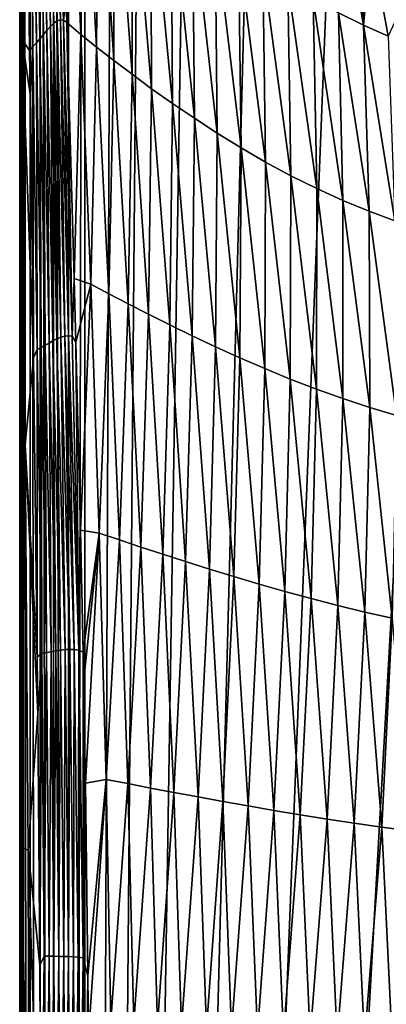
# Model space of a CAD drawing. Header units: metres. Extents: x -23 to 23, y -134 to 23.
# Tile 22 of 88: x -21.24 to -15.48, y -44.05 to -28.56. Entities that reach past the tile are written whole.
import ezdxf

# ---------------------------------------------------------------- set-up
doc = ezdxf.new("R2010")
doc.units = ezdxf.units.M
doc.layers.add('solid_509541_115_SW0003', color=7, linetype='CONTINUOUS')

msp = doc.modelspace()

# ---------------------------------------------------------------- linework, layer by layer
at = {"layer": 'solid_509541_115_SW0003'}
for points in [[(-21.17934, -123.999992, 131.272812), (-21.17934, 0.000171, 131.272812), (-21.217121, -0.000105, 131.017426)], [(-21.083155, -123.999992, 131.500244), (-21.077435, 0.000153, 131.510025), (-21.17934, 0.000171, 131.272812)], [(-21.17934, -123.999992, 131.272812), (-21.083155, -123.999992, 131.500244), (-21.17934, 0.000171, 131.272812)], [(-21.083155, -123.999992, 131.500244), (-21.077433, -123.999992, 131.510025), (-21.077435, 0.000153, 131.510025)], [(-20.923996, -123.999992, 131.707489), (-20.918196, 0.000055, 131.713242), (-21.077435, 0.000153, 131.510025)], [(-21.077433, -123.999992, 131.510025), (-20.923996, -123.999992, 131.707489), (-21.077435, 0.000153, 131.510025)], [(-20.923996, -123.999992, 131.707489), (-20.918194, -123.999992, 131.713242), (-20.918196, 0.000055, 131.713242)], [(-20.712234, -123.999992, 131.868912), (-20.712236, -0.000073, 131.868912), (-20.918196, 0.000055, 131.713242)], [(-20.918194, -123.999992, 131.713242), (-20.712234, -123.999992, 131.868912), (-20.918196, 0.000055, 131.713242)], [(-21.241573, -24.381178, 129.614075), (-21.240467, -28.791006, 129.677597), (-21.217121, -0.000105, 131.017426)], [(-21.240467, -28.791006, 129.677597), (-21.23995, -30.859386, 129.707184), (-21.217121, -0.000105, 131.017426)], [(-21.23995, -30.859386, 129.707184), (-21.238661, -36.938992, 129.781265), (-21.217121, -0.000105, 131.017426)], [(-21.238661, -36.938992, 129.781265), (-21.237926, -42.656593, 129.823318), (-21.217121, -0.000105, 131.017426)], [(-21.237926, -42.656593, 129.823318), (-21.237677, -47.999996, 129.837677), (-21.217121, -0.000105, 131.017426)], [(-21.237677, -47.999996, 129.837677), (-21.217121, -62.000053, 131.017426), (-21.217121, -0.000105, 131.017426)], [(-21.183191, -123.999992, 131.25885), (-21.217121, -0.000105, 131.017426), (-21.217121, -62.000053, 131.017426)], [(-21.183191, -123.999992, 131.25885), (-21.17934, -123.999992, 131.272812), (-21.217121, -0.000105, 131.017426)], [(-20.473284, -123.999992, 131.966675), (-20.473288, -0.000222, 131.966675), (-20.712236, -0.000073, 131.868912)], [(-20.712234, -123.999992, 131.868912), (-20.473284, -123.999992, 131.966675), (-20.712236, -0.000073, 131.868912)], [(-20.473284, -123.999992, 131.966675), (-20.217274, -0.000396, 132), (-20.473288, -0.000222, 131.966675)], [(-20.473284, -123.999992, 131.966675), (-20.21727, -123.999992, 132), (-20.217274, -0.000396, 132)], [(-19.724436, -2.596628, 132), (-20.217274, -0.000396, 132), (-20.21727, -123.999992, 132)], [(-19.216677, -5.149261, 132), (-19.724436, -2.596628, 132), (-20.21727, -123.999992, 132)], [(19.216677, -5.149261, 132), (-20.21727, -123.999992, 132), (20.217268, -123.999992, 132)], [(19.216677, -5.149261, 132), (18.380257, -7.613242, 132), (-20.21727, -123.999992, 132)], [(-18.380257, -7.613242, 132), (-19.216677, -5.149261, 132), (-20.21727, -123.999992, 132)], [(18.380257, -7.613242, 132), (17.229248, -9.947311, 132), (-20.21727, -123.999992, 132)], [(-17.229248, -9.947311, 132), (-18.380257, -7.613242, 132), (-20.21727, -123.999992, 132)], [(17.229248, -9.947311, 132), (15.783389, -12.111149, 132), (-20.21727, -123.999992, 132)], [(-15.783389, -12.111149, 132), (-17.229248, -9.947311, 132), (-20.21727, -123.999992, 132)], [(15.783389, -12.111149, 132), (14.067729, -14.067499, 132), (-20.21727, -123.999992, 132)], [(-14.067729, -14.067499, 132), (-15.783389, -12.111149, 132), (-20.21727, -123.999992, 132)], [(14.067729, -14.067499, 132), (12.110964, -15.783548, 132), (-20.21727, -123.999992, 132)], [(-12.110964, -15.783548, 132), (-14.067729, -14.067499, 132), (-20.21727, -123.999992, 132)], [(12.110964, -15.783548, 132), (9.947301, -17.229231, 132), (-20.21727, -123.999992, 132)], [(-9.947301, -17.229231, 132), (-12.110964, -15.783548, 132), (-20.21727, -123.999992, 132)], [(9.947301, -17.229231, 132), (7.613472, -18.380177, 132), (-20.21727, -123.999992, 132)], [(-7.613472, -18.380177, 132), (-9.947301, -17.229231, 132), (-20.21727, -123.999992, 132)], [(7.613472, -18.380177, 132), (5.148947, -19.216761, 132), (-20.21727, -123.999992, 132)], [(-5.148947, -19.216761, 132), (-7.613472, -18.380177, 132), (-20.21727, -123.999992, 132)], [(5.148947, -19.216761, 132), (2.596868, -19.72439, 132), (-20.21727, -123.999992, 132)], [(-2.596868, -19.72439, 132), (-5.148947, -19.216761, 132), (-20.21727, -123.999992, 132)], [(2.596868, -19.72439, 132), (0, -19.894623, 132), (-20.21727, -123.999992, 132)], [(-2.596868, -19.72439, 132), (-20.21727, -123.999992, 132), (0, -19.894623, 132)], [(-21.204412, -28.871571, 129.32814), (-21.241573, -24.381178, 129.614075), (-21.235731, -22.493408, 129.417908)], [(-21.204412, -28.871571, 129.32814), (-21.235731, -22.493408, 129.417908), (-21.142456, -24.52269, 129.053375)], [(-20.706257, -28.617744, 128.121567), (-20.854452, -23.755651, 128.145218), (-20.814405, -23.689287, 128.003067)], [(-20.653437, -28.581091, 127.992554), (-20.814405, -23.689287, 128.003067), (-20.775143, -23.641605, 127.864319)], [(-20.653437, -28.581091, 127.992554), (-20.706257, -28.617744, 128.121567), (-20.814405, -23.689287, 128.003067)], [(-20.60177, -28.563095, 127.869308), (-20.775143, -23.641605, 127.864319), (-20.736626, -23.618254, 127.732201)], [(-20.60177, -28.563095, 127.869308), (-20.653437, -28.581091, 127.992554), (-20.775143, -23.641605, 127.864319)], [(-20.551266, -28.568062, 127.754456), (-20.736626, -23.618254, 127.732201), (-20.698679, -23.624422, 127.609665)], [(-20.551266, -28.568062, 127.754456), (-20.60177, -28.563095, 127.869308), (-20.736626, -23.618254, 127.732201)], [(-20.551266, -28.568062, 127.754456), (-20.698679, -23.624422, 127.609665), (-20.664396, -23.564873, 127.495628)], [(-20.631388, -24.558887, 127.527809), (-20.551266, -28.568062, 127.754456), (-20.664396, -23.564873, 127.495628)], [(-20.814516, -28.728754, 128.385788), (-20.936232, -23.92259, 128.428101), (-20.895134, -23.835184, 128.28775)], [(-20.760059, -28.668449, 128.253525), (-20.895134, -23.835184, 128.28775), (-20.854452, -23.755651, 128.145218)], [(-20.760059, -28.668449, 128.253525), (-20.814516, -28.728754, 128.385788), (-20.895134, -23.835184, 128.28775)], [(-20.706257, -28.617744, 128.121567), (-20.760059, -28.668449, 128.253525), (-20.854452, -23.755651, 128.145218)], [(-20.869274, -28.794378, 128.51622), (-20.977591, -24.012772, 128.564468), (-20.936232, -23.92259, 128.428101)], [(-20.814516, -28.728754, 128.385788), (-20.869274, -28.794378, 128.51622), (-20.936232, -23.92259, 128.428101)], [(-20.978996, -28.924921, 128.766586), (-21.06123, -24.181261, 128.822403), (-21.01923, -24.100735, 128.695999)], [(-20.924109, -28.861158, 128.643356), (-21.01923, -24.100735, 128.695999), (-20.977591, -24.012772, 128.564468)], [(-20.924109, -28.861158, 128.643356), (-20.978996, -28.924921, 128.766586), (-21.01923, -24.100735, 128.695999)], [(-20.869274, -28.794378, 128.51622), (-20.924109, -28.861158, 128.643356), (-20.977591, -24.012772, 128.564468)], [(-21.087673, -29.045145, 128.998383), (-21.142456, -24.52269, 129.053375), (-21.103409, -24.248283, 128.943085)], [(-21.033892, -28.981121, 128.885559), (-21.103409, -24.248283, 128.943085), (-21.06123, -24.181261, 128.822403)], [(-21.033892, -28.981121, 128.885559), (-21.087673, -29.045145, 128.998383), (-21.103409, -24.248283, 128.943085)], [(-20.978996, -28.924921, 128.766586), (-21.033892, -28.981121, 128.885559), (-21.06123, -24.181261, 128.822403)], [(-21.204412, -28.871571, 129.32814), (-21.240467, -28.791006, 129.677597), (-21.241573, -24.381178, 129.614075)], [(-21.204412, -28.871571, 129.32814), (-21.142456, -24.52269, 129.053375), (-21.087673, -29.045145, 128.998383)], [(-20.631388, -24.558887, 127.527809), (-20.512552, -28.253582, 127.640038), (-20.551266, -28.568062, 127.754456)], [(-20.449764, -24.891083, 127.021591), (-20.501732, -28.603075, 127.650009), (-20.512552, -28.253582, 127.640038)], [(-20.449764, -24.891083, 127.021591), (-20.281136, -28.795315, 127.178001), (-20.501732, -28.603075, 127.650009)], [(-20.449764, -24.891083, 127.021591), (-20.240099, -25.141289, 126.502014), (-20.281136, -28.795315, 127.178001)], [(-20.240099, -25.141289, 126.502014), (-20.032789, -28.99312, 126.697037), (-20.281136, -28.795315, 127.178001)], [(-20.240099, -25.141289, 126.502014), (-20.00321, -25.407053, 125.982552), (-20.032789, -28.99312, 126.697037)], [(-20.00321, -25.407053, 125.982552), (-19.760466, -29.202337, 126.215973), (-20.032789, -28.99312, 126.697037)], [(-20.00321, -25.407053, 125.982552), (-19.752569, -25.68494, 125.461662), (-19.760466, -29.202337, 126.215973)], [(-19.752569, -25.68494, 125.461662), (-19.474718, -29.420286, 125.733948), (-19.760466, -29.202337, 126.215973)], [(-19.752569, -25.68494, 125.461662), (-19.478094, -25.97337, 124.942024), (-19.474718, -29.420286, 125.733948)], [(-16.361345, -25.68605, 118.923965), (-15.837052, -28.647081, 119.827812), (-16.231071, -28.452068, 120.322044)], [(-16.361345, -25.68605, 118.923965), (-15.990933, -25.900028, 118.376274), (-15.837052, -28.647081, 119.827812)], [(-19.478094, -25.97337, 124.942024), (-19.16823, -29.646019, 125.253502), (-19.474718, -29.420286, 125.733948)], [(-19.478094, -25.97337, 124.942024), (-19.178118, -26.269691, 124.424042), (-19.16823, -29.646019, 125.253502)], [(-15.990933, -25.900028, 118.376274), (-15.717683, -27.347639, 118.87738), (-15.837052, -28.647081, 119.827812)], [(-19.178118, -26.269691, 124.424042), (-18.840027, -29.877573, 124.775299), (-19.16823, -29.646019, 125.253502)], [(-19.178118, -26.269691, 124.424042), (-18.858658, -26.569994, 123.906403), (-18.840027, -29.877573, 124.775299)], [(-18.858658, -26.569994, 123.906403), (-18.494946, -30.111885, 124.298592), (-18.840027, -29.877573, 124.775299)], [(-18.858658, -26.569994, 123.906403), (-18.522799, -26.870106, 123.388741), (-18.494946, -30.111885, 124.298592)], [(-18.522799, -26.870106, 123.388741), (-18.135633, -30.345743, 123.823357), (-18.494946, -30.111885, 124.298592)], [(-18.522799, -26.870106, 123.388741), (-18.170652, -27.165974, 122.871613), (-18.135633, -30.345743, 123.823357)], [(-18.170652, -27.165974, 122.871613), (-17.762503, -30.576071, 123.350304), (-18.135633, -30.345743, 123.823357)], [(-18.170652, -27.165974, 122.871613), (-17.802732, -27.453733, 122.355721), (-17.762503, -30.576071, 123.350304)], [(-15.717683, -27.347639, 118.87738), (-15.450901, -28.822739, 119.344391), (-15.837052, -28.647081, 119.827812)], [(-15.008355, -27.867537, 118.093643), (-15.450901, -28.822739, 119.344391), (-15.717683, -27.347639, 118.87738)], [(-17.802732, -27.453733, 122.355721), (-17.376242, -30.799923, 122.880211), (-17.762503, -30.576071, 123.350304)], [(-17.802732, -27.453733, 122.355721), (-17.420937, -27.729708, 121.841782), (-17.376242, -30.799923, 122.880211)], [(-17.420937, -27.729708, 121.841782), (-16.978579, -31.014467, 122.413803), (-17.376242, -30.799923, 122.880211)], [(-17.420937, -27.729708, 121.841782), (-17.028526, -27.990355, 121.330658), (-16.978579, -31.014467, 122.413803)], [(-17.028526, -27.990355, 121.330658), (-16.572296, -31.216967, 121.951927), (-16.978579, -31.014467, 122.413803)], [(-17.028526, -27.990355, 121.330658), (-16.63006, -28.232235, 120.823555), (-16.572296, -31.216967, 121.951927)], [(-20.512552, -28.253582, 127.640038), (-20.501732, -28.603075, 127.650009), (-20.551266, -28.568062, 127.754456)], [(-16.63006, -28.232235, 120.823555), (-16.161222, -31.404762, 121.495667), (-16.572296, -31.216967, 121.951927)], [(-16.63006, -28.232235, 120.823555), (-16.231071, -28.452068, 120.322044), (-16.161222, -31.404762, 121.495667)], [(-16.231071, -28.452068, 120.322044), (-15.749977, -31.575331, 121.046364), (-16.161222, -31.404762, 121.495667)], [(-16.231071, -28.452068, 120.322044), (-15.837052, -28.647081, 119.827812), (-15.749977, -31.575331, 121.046364)], [(-20.656042, -33.580391, 128.297409), (-20.760059, -28.668449, 128.253525), (-20.706257, -28.617744, 128.121567)], [(-20.594397, -33.555241, 128.184967), (-20.706257, -28.617744, 128.121567), (-20.653437, -28.581091, 127.992554)], [(-20.594397, -33.555241, 128.184967), (-20.656042, -33.580391, 128.297409), (-20.706257, -28.617744, 128.121567)], [(-20.533714, -33.538651, 128.075165), (-20.653437, -28.581091, 127.992554), (-20.60177, -28.563095, 127.869308)], [(-20.533714, -33.538651, 128.075165), (-20.594397, -33.555241, 128.184967), (-20.653437, -28.581091, 127.992554)], [(-20.474241, -33.533157, 127.969765), (-20.60177, -28.563095, 127.869308), (-20.551266, -28.568062, 127.754456)], [(-20.474241, -33.533157, 127.969765), (-20.533714, -33.538651, 128.075165), (-20.60177, -28.563095, 127.869308)], [(-20.416105, -33.541126, 127.870316), (-20.551266, -28.568062, 127.754456), (-20.501732, -28.603075, 127.650009)], [(-20.416105, -33.541126, 127.870316), (-20.474241, -33.533157, 127.969765), (-20.551266, -28.568062, 127.754456)], [(-20.384203, -32.634434, 127.75602), (-20.416105, -33.541126, 127.870316), (-20.501732, -28.603075, 127.650009)], [(-20.281136, -28.795315, 127.178001), (-20.384203, -32.634434, 127.75602), (-20.501732, -28.603075, 127.650009)], [(-15.837052, -28.647081, 119.827812), (-15.343143, -31.726551, 120.605431), (-15.749977, -31.575331, 121.046364)], [(-15.837052, -28.647081, 119.827812), (-15.450901, -28.822739, 119.344391), (-15.343143, -31.726551, 120.605431)], [(-21.231903, -35.163025, 129.588776), (-21.23995, -30.859386, 129.707184), (-21.240467, -28.791006, 129.677597)], [(-21.231903, -35.163025, 129.588776), (-21.240467, -28.791006, 129.677597), (-21.204412, -28.871571, 129.32814)], [(-20.843241, -33.682884, 128.634979), (-20.924109, -28.861158, 128.643356), (-20.869274, -28.794378, 128.51622)], [(-20.780794, -33.646572, 128.523697), (-20.869274, -28.794378, 128.51622), (-20.814516, -28.728754, 128.385788)], [(-20.780794, -33.646572, 128.523697), (-20.843241, -33.682884, 128.634979), (-20.869274, -28.794378, 128.51622)], [(-20.718298, -33.611626, 128.410812), (-20.814516, -28.728754, 128.385788), (-20.760059, -28.668449, 128.253525)], [(-20.718298, -33.611626, 128.410812), (-20.780794, -33.646572, 128.523697), (-20.814516, -28.728754, 128.385788)], [(-20.656042, -33.580391, 128.297409), (-20.718298, -33.611626, 128.410812), (-20.760059, -28.668449, 128.253525)], [(-20.281136, -28.795315, 127.178001), (-20.125086, -32.722012, 127.311417), (-20.384203, -32.634434, 127.75602)], [(-20.281136, -28.795315, 127.178001), (-20.032789, -28.99312, 126.697037), (-20.125086, -32.722012, 127.311417)], [(-21.231903, -35.163025, 129.588776), (-21.204412, -28.871571, 129.32814), (-21.157089, -35.248829, 129.248108)], [(-21.204412, -28.871571, 129.32814), (-21.087673, -29.045145, 128.998383), (-21.078949, -29.73016, 128.990921)], [(-21.204412, -28.871571, 129.32814), (-21.078949, -29.73016, 128.990921), (-21.024471, -33.881084, 128.948135)], [(-21.157089, -35.248829, 129.248108), (-21.204412, -28.871571, 129.32814), (-21.024471, -33.881084, 128.948135)], [(-20.967575, -33.750042, 128.850815), (-21.033892, -28.981121, 128.885559), (-20.978996, -28.924921, 128.766586)], [(-20.905519, -33.718212, 128.74411), (-20.978996, -28.924921, 128.766586), (-20.924109, -28.861158, 128.643356)], [(-20.905519, -33.718212, 128.74411), (-20.967575, -33.750042, 128.850815), (-20.978996, -28.924921, 128.766586)], [(-20.843241, -33.682884, 128.634979), (-20.905519, -33.718212, 128.74411), (-20.924109, -28.861158, 128.643356)], [(-21.078949, -29.73016, 128.990921), (-21.087673, -29.045145, 128.998383), (-21.033892, -28.981121, 128.885559)], [(-21.024471, -33.881084, 128.948135), (-21.078949, -29.73016, 128.990921), (-21.033892, -28.981121, 128.885559)], [(-20.967575, -33.750042, 128.850815), (-21.024471, -33.881084, 128.948135), (-21.033892, -28.981121, 128.885559)], [(-20.032789, -28.99312, 126.697037), (-19.840389, -32.872135, 126.86097), (-20.125086, -32.722012, 127.311417)], [(-20.032789, -28.99312, 126.697037), (-19.760466, -29.202337, 126.215973), (-19.840389, -32.872135, 126.86097)], [(-19.760466, -29.202337, 126.215973), (-19.535294, -33.029583, 126.410423), (-19.840389, -32.872135, 126.86097)], [(-19.760466, -29.202337, 126.215973), (-19.474718, -29.420286, 125.733948), (-19.535294, -33.029583, 126.410423)], [(-19.474718, -29.420286, 125.733948), (-19.217358, -33.192436, 125.959511), (-19.535294, -33.029583, 126.410423)], [(-19.474718, -29.420286, 125.733948), (-19.16823, -29.646019, 125.253502), (-19.217358, -33.192436, 125.959511)], [(-19.16823, -29.646019, 125.253502), (-18.881964, -33.360382, 125.51059), (-19.217358, -33.192436, 125.959511)], [(-19.16823, -29.646019, 125.253502), (-18.840027, -29.877573, 124.775299), (-18.881964, -33.360382, 125.51059)], [(-18.840027, -29.877573, 124.775299), (-18.528757, -33.532162, 125.064545), (-18.881964, -33.360382, 125.51059)], [(-18.840027, -29.877573, 124.775299), (-18.494946, -30.111885, 124.298592), (-18.528757, -33.532162, 125.064545)], [(-18.494946, -30.111885, 124.298592), (-18.161339, -33.705544, 124.621117), (-18.528757, -33.532162, 125.064545)], [(-18.494946, -30.111885, 124.298592), (-18.135633, -30.345743, 123.823357), (-18.161339, -33.705544, 124.621117)], [(-18.135633, -30.345743, 123.823357), (-17.781858, -33.878277, 124.18058), (-18.161339, -33.705544, 124.621117)], [(-18.135633, -30.345743, 123.823357), (-17.762503, -30.576071, 123.350304), (-17.781858, -33.878277, 124.18058)], [(-17.762503, -30.576071, 123.350304), (-17.390953, -34.048264, 123.743736), (-17.781858, -33.878277, 124.18058)], [(-17.762503, -30.576071, 123.350304), (-17.376242, -30.799923, 122.880211), (-17.390953, -34.048264, 123.743736)], [(-17.376242, -30.799923, 122.880211), (-16.989422, -34.213478, 123.311409), (-17.390953, -34.048264, 123.743736)], [(-17.376242, -30.799923, 122.880211), (-16.978579, -31.014467, 122.413803), (-16.989422, -34.213478, 123.311409)], [(-21.231903, -35.163025, 129.588776), (-21.238661, -36.938992, 129.781265), (-21.23995, -30.859386, 129.707184)], [(-16.978579, -31.014467, 122.413803), (-16.57876, -34.371929, 122.884315), (-16.989422, -34.213478, 123.311409)], [(-16.978579, -31.014467, 122.413803), (-16.572296, -31.216967, 121.951927), (-16.57876, -34.371929, 122.884315)], [(-16.572296, -31.216967, 121.951927), (-16.161213, -34.521679, 122.463234), (-16.57876, -34.371929, 122.884315)], [(-16.572296, -31.216967, 121.951927), (-16.161222, -31.404762, 121.495667), (-16.161213, -34.521679, 122.463234)], [(-16.161222, -31.404762, 121.495667), (-15.73979, -34.660847, 122.049088), (-16.161213, -34.521679, 122.463234)], [(-16.161222, -31.404762, 121.495667), (-15.749977, -31.575331, 121.046364), (-15.73979, -34.660847, 122.049088)], [(-15.749977, -31.575331, 121.046364), (-15.31811, -34.787655, 121.642975), (-15.73979, -34.660847, 122.049088)], [(-15.749977, -31.575331, 121.046364), (-15.343143, -31.726551, 120.605431), (-15.31811, -34.787655, 121.642975)], [(-20.384203, -32.634434, 127.75602), (-20.357563, -33.632553, 127.779518), (-20.416105, -33.541126, 127.870316)], [(-20.125086, -32.722012, 127.311417), (-20.357563, -33.632553, 127.779518), (-20.384203, -32.634434, 127.75602)], [(-20.125086, -32.722012, 127.311417), (-20.285727, -36.589157, 127.842041), (-20.357563, -33.632553, 127.779518)], [(-20.125086, -32.722012, 127.311417), (-19.989922, -36.637535, 127.4179), (-20.285727, -36.589157, 127.842041)], [(-20.125086, -32.722012, 127.311417), (-19.840389, -32.872135, 126.86097), (-19.989922, -36.637535, 127.4179)], [(-19.840389, -32.872135, 126.86097), (-19.673029, -36.74445, 126.989655), (-19.989922, -36.637535, 127.4179)], [(-19.840389, -32.872135, 126.86097), (-19.535294, -33.029583, 126.410423), (-19.673029, -36.74445, 126.989655)], [(-19.535294, -33.029583, 126.410423), (-19.339434, -36.85511, 126.561691), (-19.673029, -36.74445, 126.989655)], [(-19.535294, -33.029583, 126.410423), (-19.217358, -33.192436, 125.959511), (-19.339434, -36.85511, 126.561691)], [(-19.217358, -33.192436, 125.959511), (-18.993914, -36.968288, 126.134201), (-19.339434, -36.85511, 126.561691)], [(-19.217358, -33.192436, 125.959511), (-18.881964, -33.360382, 125.51059), (-18.993914, -36.968288, 126.134201)], [(-18.881964, -33.360382, 125.51059), (-18.63419, -37.084206, 125.70929), (-18.993914, -36.968288, 126.134201)], [(-18.881964, -33.360382, 125.51059), (-18.528757, -33.532162, 125.064545), (-18.63419, -37.084206, 125.70929)], [(-20.60181, -38.477264, 128.379898), (-20.718298, -33.611626, 128.410812), (-20.656042, -33.580391, 128.297409)], [(-20.528435, -38.468811, 128.27298), (-20.656042, -33.580391, 128.297409), (-20.594397, -33.555241, 128.184967)], [(-20.528435, -38.468811, 128.27298), (-20.60181, -38.477264, 128.379898), (-20.656042, -33.580391, 128.297409)], [(-20.455856, -38.464703, 128.168015), (-20.594397, -33.555241, 128.184967), (-20.533714, -33.538651, 128.075165)], [(-20.455856, -38.464703, 128.168015), (-20.528435, -38.468811, 128.27298), (-20.594397, -33.555241, 128.184967)], [(-20.38443, -38.466381, 128.066223), (-20.533714, -33.538651, 128.075165), (-20.474241, -33.533157, 127.969765)], [(-20.38443, -38.466381, 128.066223), (-20.455856, -38.464703, 128.168015), (-20.533714, -33.538651, 128.075165)], [(-20.31439, -38.475224, 127.968704), (-20.474241, -33.533157, 127.969765), (-20.416105, -33.541126, 127.870316)], [(-20.31439, -38.475224, 127.968704), (-20.38443, -38.466381, 128.066223), (-20.474241, -33.533157, 127.969765)], [(-20.31439, -38.475224, 127.968704), (-20.416105, -33.541126, 127.870316), (-20.357563, -33.632553, 127.779518)], [(-18.528757, -33.532162, 125.064545), (-18.260397, -37.202225, 125.287918), (-18.63419, -37.084206, 125.70929)], [(-18.528757, -33.532162, 125.064545), (-18.161339, -33.705544, 124.621117), (-18.260397, -37.202225, 125.287918)], [(-20.966028, -38.585117, 128.907898), (-21.024471, -33.881084, 128.948135), (-20.967575, -33.750042, 128.850815)], [(-20.895849, -38.527084, 128.806976), (-20.967575, -33.750042, 128.850815), (-20.905519, -33.718212, 128.74411)], [(-20.895849, -38.527084, 128.806976), (-20.966028, -38.585117, 128.907898), (-20.967575, -33.750042, 128.850815)], [(-20.822779, -38.515011, 128.70163), (-20.905519, -33.718212, 128.74411), (-20.843241, -33.682884, 128.634979)], [(-20.822779, -38.515011, 128.70163), (-20.895849, -38.527084, 128.806976), (-20.905519, -33.718212, 128.74411)], [(-20.749313, -38.501724, 128.595078), (-20.843241, -33.682884, 128.634979), (-20.780794, -33.646572, 128.523697)], [(-20.749313, -38.501724, 128.595078), (-20.822779, -38.515011, 128.70163), (-20.843241, -33.682884, 128.634979)], [(-20.675568, -38.488686, 128.48761), (-20.780794, -33.646572, 128.523697), (-20.718298, -33.611626, 128.410812)], [(-20.675568, -38.488686, 128.48761), (-20.749313, -38.501724, 128.595078), (-20.780794, -33.646572, 128.523697)], [(-20.60181, -38.477264, 128.379898), (-20.675568, -38.488686, 128.48761), (-20.718298, -33.611626, 128.410812)], [(-20.285727, -36.589157, 127.842041), (-20.31439, -38.475224, 127.968704), (-20.357563, -33.632553, 127.779518)], [(-18.161339, -33.705544, 124.621117), (-17.874947, -37.320889, 124.870216), (-18.260397, -37.202225, 125.287918)], [(-18.161339, -33.705544, 124.621117), (-17.781858, -33.878277, 124.18058), (-17.874947, -37.320889, 124.870216)], [(-21.157089, -35.248829, 129.248108), (-21.024471, -33.881084, 128.948135), (-20.966028, -38.585117, 128.907898)], [(-17.781858, -33.878277, 124.18058), (-17.479456, -37.438812, 124.456657), (-17.874947, -37.320889, 124.870216)], [(-17.781858, -33.878277, 124.18058), (-17.390953, -34.048264, 123.743736), (-17.479456, -37.438812, 124.456657)], [(-17.390953, -34.048264, 123.743736), (-17.074678, -37.554787, 124.048073), (-17.479456, -37.438812, 124.456657)], [(-17.390953, -34.048264, 123.743736), (-16.989422, -34.213478, 123.311409), (-17.074678, -37.554787, 124.048073)], [(-16.989422, -34.213478, 123.311409), (-16.661436, -37.667618, 123.645241), (-17.074678, -37.554787, 124.048073)], [(-16.989422, -34.213478, 123.311409), (-16.57876, -34.371929, 122.884315), (-16.661436, -37.667618, 123.645241)], [(-16.57876, -34.371929, 122.884315), (-16.24094, -37.776085, 123.248848), (-16.661436, -37.667618, 123.645241)], [(-16.57876, -34.371929, 122.884315), (-16.161213, -34.521679, 122.463234), (-16.24094, -37.776085, 123.248848)], [(-16.161213, -34.521679, 122.463234), (-15.814861, -37.878983, 122.859558), (-16.24094, -37.776085, 123.248848)], [(-16.161213, -34.521679, 122.463234), (-15.73979, -34.660847, 122.049088), (-15.814861, -37.878983, 122.859558)], [(-15.73979, -34.660847, 122.049088), (-15.385381, -37.975132, 122.478111), (-15.814861, -37.878983, 122.859558)], [(-15.73979, -34.660847, 122.049088), (-15.31811, -34.787655, 121.642975), (-15.385381, -37.975132, 122.478111)], [(-21.213516, -41.581852, 129.520752), (-21.238661, -36.938992, 129.781265), (-21.231903, -35.163025, 129.588776)], [(-21.213516, -41.581852, 129.520752), (-21.231903, -35.163025, 129.588776), (-21.157089, -35.248829, 129.248108)], [(-21.213516, -41.581852, 129.520752), (-21.157089, -35.248829, 129.248108), (-21.111162, -41.62487, 129.188019)], [(-21.157089, -35.248829, 129.248108), (-20.966028, -38.585117, 128.907898), (-20.956516, -39.475338, 128.901962)], [(-21.111162, -41.62487, 129.188019), (-21.157089, -35.248829, 129.248108), (-20.956516, -39.475338, 128.901962)], [(-20.285727, -36.589157, 127.842041), (-20.245501, -38.511482, 127.876549), (-20.31439, -38.475224, 127.968704)], [(-19.989922, -36.637535, 127.4179), (-20.245501, -38.511482, 127.876549), (-20.285727, -36.589157, 127.842041)], [(-19.989922, -36.637535, 127.4179), (-20.236378, -38.989723, 127.884323), (-20.245501, -38.511482, 127.876549)], [(-19.989922, -36.637535, 127.4179), (-20.20896, -40.569118, 127.907608), (-20.236378, -38.989723, 127.884323)], [(-19.989922, -36.637535, 127.4179), (-19.883196, -40.509521, 127.49395), (-20.20896, -40.569118, 127.907608)], [(-19.989922, -36.637535, 127.4179), (-19.673029, -36.74445, 126.989655), (-19.883196, -40.509521, 127.49395)], [(-19.673029, -36.74445, 126.989655), (-19.539934, -40.577339, 127.079514), (-19.883196, -40.509521, 127.49395)], [(-19.673029, -36.74445, 126.989655), (-19.339434, -36.85511, 126.561691), (-19.539934, -40.577339, 127.079514)], [(-19.339434, -36.85511, 126.561691), (-19.183619, -40.646229, 126.666344), (-19.539934, -40.577339, 127.079514)], [(-19.339434, -36.85511, 126.561691), (-18.993914, -36.968288, 126.134201), (-19.183619, -40.646229, 126.666344)], [(-21.213516, -41.581852, 129.520752), (-21.237926, -42.656593, 129.823318), (-21.238661, -36.938992, 129.781265)], [(-18.993914, -36.968288, 126.134201), (-18.816704, -40.715561, 126.254883), (-19.183619, -40.646229, 126.666344)], [(-18.993914, -36.968288, 126.134201), (-18.63419, -37.084206, 125.70929), (-18.816704, -40.715561, 126.254883)], [(-18.63419, -37.084206, 125.70929), (-18.438627, -40.785858, 125.846809), (-18.816704, -40.715561, 126.254883)], [(-18.63419, -37.084206, 125.70929), (-18.260397, -37.202225, 125.287918), (-18.438627, -40.785858, 125.846809)], [(-18.260397, -37.202225, 125.287918), (-18.049809, -40.856934, 125.443039), (-18.438627, -40.785858, 125.846809)], [(-18.260397, -37.202225, 125.287918), (-17.874947, -37.320889, 124.870216), (-18.049809, -40.856934, 125.443039)], [(-17.874947, -37.320889, 124.870216), (-17.651619, -40.928001, 125.043884), (-18.049809, -40.856934, 125.443039)], [(-17.874947, -37.320889, 124.870216), (-17.479456, -37.438812, 124.456657), (-17.651619, -40.928001, 125.043884)], [(-17.479456, -37.438812, 124.456657), (-17.245142, -40.99839, 124.649902), (-17.651619, -40.928001, 125.043884)], [(-17.479456, -37.438812, 124.456657), (-17.074678, -37.554787, 124.048073), (-17.245142, -40.99839, 124.649902)], [(-17.074678, -37.554787, 124.048073), (-16.831104, -41.067589, 124.261833), (-17.245142, -40.99839, 124.649902)], [(-17.074678, -37.554787, 124.048073), (-16.661436, -37.667618, 123.645241), (-16.831104, -41.067589, 124.261833)], [(-16.661436, -37.667618, 123.645241), (-16.410231, -41.135059, 123.880341), (-16.831104, -41.067589, 124.261833)], [(-16.661436, -37.667618, 123.645241), (-16.24094, -37.776085, 123.248848), (-16.410231, -41.135059, 123.880341)], [(-16.24094, -37.776085, 123.248848), (-15.983404, -41.200214, 123.506004), (-16.410231, -41.135059, 123.880341)], [(-16.24094, -37.776085, 123.248848), (-15.814861, -37.878983, 122.859558), (-15.983404, -41.200214, 123.506004)], [(-15.814861, -37.878983, 122.859558), (-15.551727, -41.262447, 123.139336), (-15.983404, -41.200214, 123.506004)], [(-15.814861, -37.878983, 122.859558), (-15.385381, -37.975132, 122.478111), (-15.551727, -41.262447, 123.139336)], [(-15.385381, -37.975132, 122.478111), (-15.11659, -41.321171, 122.780876), (-15.551727, -41.262447, 123.139336)], [(-20.956516, -39.475338, 128.901962), (-20.966028, -38.585117, 128.907898), (-20.895849, -38.527084, 128.806976)], [(-20.922796, -43.43222, 128.881546), (-20.956516, -39.475338, 128.901962), (-20.895849, -38.527084, 128.806976)], [(-20.854546, -43.289989, 128.793213), (-20.922796, -43.43222, 128.881546), (-20.895849, -38.527084, 128.806976)], [(-20.854546, -43.289989, 128.793213), (-20.895849, -38.527084, 128.806976), (-20.822779, -38.515011, 128.70163)], [(-20.778727, -43.291523, 128.696121), (-20.854546, -43.289989, 128.793213), (-20.822779, -38.515011, 128.70163)], [(-20.778727, -43.291523, 128.696121), (-20.822779, -38.515011, 128.70163), (-20.749313, -38.501724, 128.595078)], [(-20.702482, -43.292728, 128.598801), (-20.778727, -43.291523, 128.696121), (-20.749313, -38.501724, 128.595078)], [(-20.702482, -43.292728, 128.598801), (-20.749313, -38.501724, 128.595078), (-20.675568, -38.488686, 128.48761)], [(-20.62591, -43.294041, 128.501434), (-20.702482, -43.292728, 128.598801), (-20.675568, -38.488686, 128.48761)], [(-20.62591, -43.294041, 128.501434), (-20.675568, -38.488686, 128.48761), (-20.60181, -38.477264, 128.379898)], [(-20.549191, -43.29583, 128.404343), (-20.62591, -43.294041, 128.501434), (-20.60181, -38.477264, 128.379898)], [(-20.549191, -43.29583, 128.404343), (-20.60181, -38.477264, 128.379898), (-20.528435, -38.468811, 128.27298)], [(-20.47258, -43.298435, 128.307953), (-20.549191, -43.29583, 128.404343), (-20.528435, -38.468811, 128.27298)], [(-20.47258, -43.298435, 128.307953), (-20.528435, -38.468811, 128.27298), (-20.455856, -38.464703, 128.168015)], [(-20.396343, -43.302197, 128.212769), (-20.47258, -43.298435, 128.307953), (-20.455856, -38.464703, 128.168015)], [(-20.396343, -43.302197, 128.212769), (-20.455856, -38.464703, 128.168015), (-20.38443, -38.466381, 128.066223)], [(-20.320724, -43.307476, 128.119278), (-20.396343, -43.302197, 128.212769), (-20.38443, -38.466381, 128.066223)], [(-20.320724, -43.307476, 128.119278), (-20.38443, -38.466381, 128.066223), (-20.31439, -38.475224, 127.968704)], [(-20.245901, -43.314621, 128.027863), (-20.320724, -43.307476, 128.119278), (-20.31439, -38.475224, 127.968704)], [(-20.245901, -43.314621, 128.027863), (-20.31439, -38.475224, 127.968704), (-20.245501, -38.511482, 127.876549)], [(-20.236378, -38.989723, 127.884323), (-20.245901, -43.314621, 128.027863), (-20.245501, -38.511482, 127.876549)], [(-20.236378, -38.989723, 127.884323), (-20.20896, -40.569118, 127.907608), (-20.245901, -43.314621, 128.027863)], [(-21.111162, -41.62487, 129.188019), (-20.956516, -39.475338, 128.901962), (-20.922796, -43.43222, 128.881546)], [(-20.20896, -40.569118, 127.907608), (-20.169132, -43.597919, 127.941208), (-20.245901, -43.314621, 128.027863)], [(-19.883196, -40.509521, 127.49395), (-20.169132, -43.597919, 127.941208), (-20.20896, -40.569118, 127.907608)], [(-19.883196, -40.509521, 127.49395), (-20.160507, -44.539314, 127.948463), (-20.169132, -43.597919, 127.941208)], [(-19.883196, -40.509521, 127.49395), (-19.81143, -44.307514, 127.536674), (-20.160507, -44.539314, 127.948463)], [(-19.883196, -40.509521, 127.49395), (-19.539934, -40.577339, 127.079514), (-19.81143, -44.307514, 127.536674)], [(-19.539934, -40.577339, 127.079514), (-19.449125, -44.339859, 127.127838), (-19.81143, -44.307514, 127.536674)], [(-19.539934, -40.577339, 127.079514), (-19.183619, -40.646229, 126.666344), (-19.449125, -44.339859, 127.127838)], [(-19.183619, -40.646229, 126.666344), (-19.077217, -44.37191, 126.722099), (-19.449125, -44.339859, 127.127838)], [(-19.183619, -40.646229, 126.666344), (-18.816704, -40.715561, 126.254883), (-19.077217, -44.37191, 126.722099)], [(-18.816704, -40.715561, 126.254883), (-18.696526, -44.403461, 126.319855), (-19.077217, -44.37191, 126.722099)], [(-18.816704, -40.715561, 126.254883), (-18.438627, -40.785858, 125.846809), (-18.696526, -44.403461, 126.319855)], [(-18.438627, -40.785858, 125.846809), (-18.30736, -44.434994, 125.922157), (-18.696526, -44.403461, 126.319855)], [(-18.438627, -40.785858, 125.846809), (-18.049809, -40.856934, 125.443039), (-18.30736, -44.434994, 125.922157)], [(-18.049809, -40.856934, 125.443039), (-17.910141, -44.466564, 125.52964), (-18.30736, -44.434994, 125.922157)], [(-18.049809, -40.856934, 125.443039), (-17.651619, -40.928001, 125.043884), (-17.910141, -44.466564, 125.52964)], [(-17.651619, -40.928001, 125.043884), (-17.505444, -44.497875, 125.142639), (-17.910141, -44.466564, 125.52964)], [(-17.651619, -40.928001, 125.043884), (-17.245142, -40.99839, 124.649902), (-17.505444, -44.497875, 125.142639)], [(-17.245142, -40.99839, 124.649902), (-17.09384, -44.528744, 124.761581), (-17.505444, -44.497875, 125.142639)], [(-17.245142, -40.99839, 124.649902), (-16.831104, -41.067589, 124.261833), (-17.09384, -44.528744, 124.761581)], [(-16.831104, -41.067589, 124.261833), (-16.67585, -44.559082, 124.386963), (-17.09384, -44.528744, 124.761581)], [(-16.831104, -41.067589, 124.261833), (-16.410231, -41.135059, 123.880341), (-16.67585, -44.559082, 124.386963)], [(-16.410231, -41.135059, 123.880341), (-16.251966, -44.588779, 124.019257), (-16.67585, -44.559082, 124.386963)], [(-16.410231, -41.135059, 123.880341), (-15.983404, -41.200214, 123.506004), (-16.251966, -44.588779, 124.019257)], [(-15.983404, -41.200214, 123.506004), (-15.8227, -44.617676, 123.658813), (-16.251966, -44.588779, 124.019257)], [(-15.983404, -41.200214, 123.506004), (-15.551727, -41.262447, 123.139336), (-15.8227, -44.617676, 123.658813)], [(-15.551727, -41.262447, 123.139336), (-15.388619, -44.645573, 123.305984), (-15.8227, -44.617676, 123.658813)], [(-15.551727, -41.262447, 123.139336), (-15.11659, -41.321171, 122.780876), (-15.388619, -44.645573, 123.305984)], [(-21.203463, -47.999996, 129.491943), (-21.237926, -42.656593, 129.823318), (-21.213516, -41.581852, 129.520752)], [(-21.213516, -41.581852, 129.520752), (-21.111162, -41.62487, 129.188019), (-21.090479, -48, 129.16304)], [(-21.203463, -47.999996, 129.491943), (-21.213516, -41.581852, 129.520752), (-21.090479, -48, 129.16304)], [(-21.111162, -41.62487, 129.188019), (-20.922796, -43.43222, 128.881546), (-20.905231, -48, 128.869553)], [(-21.090479, -48, 129.16304), (-21.111162, -41.62487, 129.188019), (-20.905231, -48, 128.869553)], [(-21.203463, -47.999996, 129.491943), (-21.237677, -47.999996, 129.837677), (-21.237926, -42.656593, 129.823318)], [(-20.854546, -43.289989, 128.793213), (-20.905231, -48, 128.869553), (-20.922796, -43.43222, 128.881546)], [(-20.854546, -43.289989, 128.793213), (-20.830702, -48, 128.777512), (-20.905231, -48, 128.869553)], [(-20.778727, -43.291523, 128.696121), (-20.830702, -48, 128.777512), (-20.854546, -43.289989, 128.793213)], [(-20.778727, -43.291523, 128.696121), (-20.755859, -48, 128.685715), (-20.830702, -48, 128.777512)], [(-20.702482, -43.292728, 128.598801), (-20.755859, -48, 128.685715), (-20.778727, -43.291523, 128.696121)], [(-20.702482, -43.292728, 128.598801), (-20.680708, -48, 128.594193), (-20.755859, -48, 128.685715)], [(-20.62591, -43.294041, 128.501434), (-20.680708, -48, 128.594193), (-20.702482, -43.292728, 128.598801)], [(-20.62591, -43.294041, 128.501434), (-20.605246, -48, 128.502914), (-20.680708, -48, 128.594193)], [(-20.549191, -43.29583, 128.404343), (-20.605246, -48, 128.502914), (-20.62591, -43.294041, 128.501434)], [(-20.549191, -43.29583, 128.404343), (-20.529476, -48, 128.41188), (-20.605246, -48, 128.502914)], [(-20.47258, -43.298435, 128.307953), (-20.529476, -48, 128.41188), (-20.549191, -43.29583, 128.404343)], [(-20.47258, -43.298435, 128.307953), (-20.4534, -48, 128.321121), (-20.529476, -48, 128.41188)], [(-20.396343, -43.302197, 128.212769), (-20.4534, -48, 128.321121), (-20.47258, -43.298435, 128.307953)], [(-20.396343, -43.302197, 128.212769), (-20.377016, -48, 128.230606), (-20.4534, -48, 128.321121)], [(-20.320724, -43.307476, 128.119278), (-20.377016, -48, 128.230606), (-20.396343, -43.302197, 128.212769)], [(-20.320724, -43.307476, 128.119278), (-20.300327, -48, 128.140366), (-20.377016, -48, 128.230606)], [(-20.245901, -43.314621, 128.027863), (-20.300327, -48, 128.140366), (-20.320724, -43.307476, 128.119278)], [(-20.245901, -43.314621, 128.027863), (-20.223331, -48, 128.050369), (-20.300327, -48, 128.140366)], [(-20.169132, -43.597919, 127.941208), (-20.223331, -48, 128.050369), (-20.245901, -43.314621, 128.027863)], [(-20.160507, -44.539314, 127.948463), (-20.223331, -48, 128.050369), (-20.169132, -43.597919, 127.941208)]]:
    msp.add_3dface(points, dxfattribs=at)

doc.saveas('drawing.dxf')
